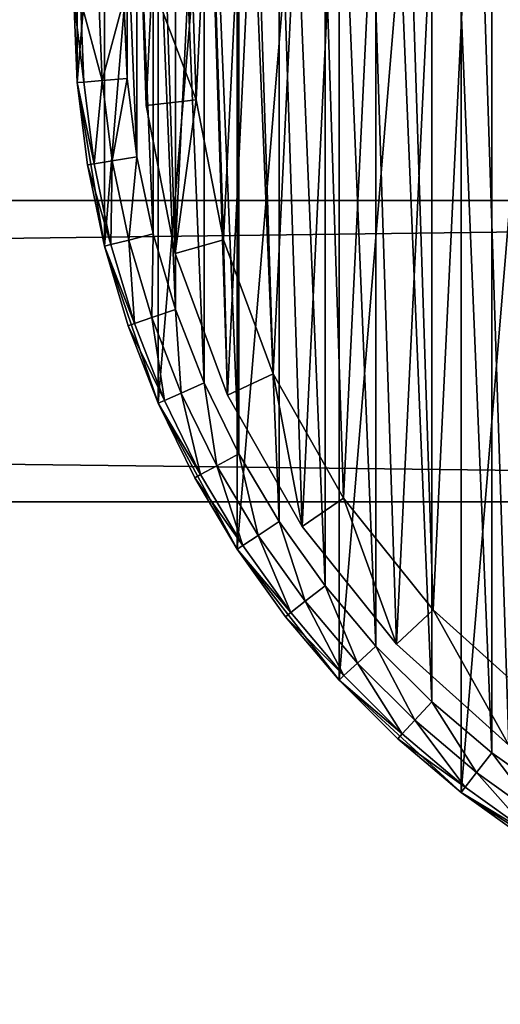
# Model space of a CAD drawing. Header units: millimetres. Extents: x 6 to 986, y -79 to 45.
# Tile 39 of 47: x 864 to 883, y -51 to -12. Entities that reach past the tile are written whole.
import ezdxf

# ---------------------------------------------------------------- set-up
doc = ezdxf.new("R2010")
doc.units = ezdxf.units.MM
doc.header["$LTSCALE"] = 25.4
doc.layers.get('0').update_dxf_attribs({"true_color": 0xff5454})

# ---------------------------------------------------------------- blocks, each defined once
blk = doc.blocks.new('PILLS-V-8262.STL')
at = {"color": 250, "true_color": 0x262626}
mesh = blk.add_polyface(dxfattribs=at)
corners = [(867.024, -1.131, 7.876), (865.937, -14.253, 7.876), (865.937, -7.647, 7.876), (867.024, -20.769, 7.876), (869.169, 5.118, 7.876), (869.169, -27.018, 7.876), (872.313, 10.928, 7.876), (872.313, -32.828, 7.876), (876.371, 16.141, 7.876), (876.371, -38.041, 7.876), (881.232, 20.616, 7.876), (881.232, -42.516, 7.876), (886.762, 24.229, 7.876), (886.762, -46.129, 7.876), (892.812, 26.883, 7.876), (892.812, -48.783, 7.876), (899.216, 28.504, 7.876), (899.216, -50.404, 7.876), (905.8, 29.05, 7.876), (905.8, -50.95, 7.876), (912.384, 28.504, 7.876), (912.384, -50.404, 7.876), (918.788, 26.883, 7.876), (918.788, -48.783, 7.876), (924.838, 24.229, 7.876), (924.838, -46.129, 7.876), (930.369, 20.616, 7.876), (930.369, -42.516, 7.876), (935.229, 16.141, 7.876), (935.229, -38.041, 7.876), (939.287, 10.928, 7.876), (939.287, -32.828, 7.876), (942.431, 5.118, 7.876), (942.431, -27.018, 7.876), (944.576, -1.131, 7.876), (944.576, -20.769, 7.876), (945.663, -7.647, 7.876), (945.663, -14.253, 7.876)]
mesh.append_faces([[corners[k] for k in face] for face in [(0, 1, 2), (35, 36, 37)]], dxfattribs={"vtx0": -1, "color": 250})
mesh.append_faces([[corners[k] for k in face] for face in [(1, 0, 3), (3, 4, 5), (5, 6, 7), (7, 8, 9), (9, 10, 11), (11, 12, 13), (13, 14, 15), (15, 16, 17), (17, 18, 19), (19, 20, 21), (21, 22, 23), (23, 24, 25), (25, 26, 27), (27, 28, 29), (29, 30, 31), (31, 32, 33), (33, 34, 35)]], dxfattribs={"vtx0": -1, "vtx1": -1, "color": 250})
mesh.append_faces([[corners[k] for k in face] for face in [(3, 0, 4), (5, 4, 6), (7, 6, 8), (9, 8, 10), (11, 10, 12), (13, 12, 14), (15, 14, 16), (17, 16, 18), (19, 18, 20), (21, 20, 22), (23, 22, 24), (25, 24, 26), (27, 26, 28), (29, 28, 30), (31, 30, 32), (33, 32, 34), (35, 34, 36)]], dxfattribs={"vtx0": -1, "vtx2": -1, "color": 250})
mesh = blk.add_polyface(dxfattribs=at)
corners = [(867.93, -14.088, 31.275), (867.93, -7.812, 31.275), (867.8, -10.95, 31.275), (868.318, -17.205, 31.275), (868.318, -4.695, 31.275), (868.963, -20.278, 31.275), (868.963, -1.622, 31.275), (869.859, -23.289, 31.275), (869.859, 1.389, 31.275), (871.001, -26.214, 31.275), (871.001, 4.314, 31.275), (872.38, -29.036, 31.275), (872.38, 7.136, 31.275), (873.988, -31.734, 31.275), (873.988, 9.834, 31.275), (875.813, -34.29, 31.275), (875.813, 12.39, 31.275), (877.842, -36.687, 31.275), (877.842, 14.787, 31.275), (880.063, -38.908, 31.275), (880.063, 17.008, 31.275), (882.46, -40.937, 31.275), (882.46, 19.037, 31.275), (885.016, -42.762, 31.275), (885.016, 20.862, 31.275), (887.714, -44.37, 31.275), (887.714, 22.47, 31.275), (890.536, -45.749, 31.275), (890.536, 23.849, 31.275), (893.461, -46.891, 31.275), (893.461, 24.991, 31.275), (896.472, -47.787, 31.275), (896.472, 25.887, 31.275), (899.545, -48.432, 31.275), (899.545, 26.532, 31.275), (902.662, -48.82, 31.275), (902.662, 26.92, 31.275), (905.8, -48.95, 31.275), (905.8, 27.05, 31.275), (908.938, -48.82, 31.275), (908.938, 26.92, 31.275), (912.055, -48.432, 31.275), (912.055, 26.532, 31.275), (915.128, -47.787, 31.275), (915.128, 25.887, 31.275), (918.139, -46.891, 31.275), (918.139, 24.991, 31.275), (921.064, -45.749, 31.275), (921.064, 23.849, 31.275), (923.886, -44.37, 31.275), (923.886, 22.47, 31.275), (926.584, -42.762, 31.275), (926.584, 20.862, 31.275), (929.14, -40.937, 31.275), (929.14, 19.037, 31.275), (931.537, -38.908, 31.275), (931.537, 17.008, 31.275), (933.758, -36.687, 31.275), (933.758, 14.787, 31.275), (935.787, -34.29, 31.275), (935.787, 12.39, 31.275), (937.612, -31.734, 31.275), (937.612, 9.834, 31.275), (939.22, -29.036, 31.275), (939.22, 7.136, 31.275), (940.599, -26.214, 31.275), (940.599, 4.314, 31.275), (941.741, -23.289, 31.275), (941.741, 1.389, 31.275), (942.637, -20.278, 31.275), (942.637, -1.622, 31.275), (943.282, -17.205, 31.275), (943.282, -4.695, 31.275), (943.67, -14.088, 31.275), (943.67, -7.812, 31.275), (943.8, -10.95, 31.275)]
mesh.append_faces([[corners[k] for k in face] for face in [(0, 1, 2), (74, 73, 75)]], dxfattribs={"vtx0": -1, "color": 250})
mesh.append_faces([[corners[k] for k in face] for face in [(1, 3, 4), (4, 5, 6), (6, 7, 8), (8, 9, 10), (10, 11, 12), (12, 13, 14), (14, 15, 16), (16, 17, 18), (18, 19, 20), (20, 21, 22), (22, 23, 24), (24, 25, 26), (26, 27, 28), (28, 29, 30), (30, 31, 32), (32, 33, 34), (34, 35, 36), (36, 37, 38), (38, 39, 40), (40, 41, 42), (42, 43, 44), (44, 45, 46), (46, 47, 48), (48, 49, 50), (50, 51, 52), (52, 53, 54), (54, 55, 56), (56, 57, 58), (58, 59, 60), (60, 61, 62), (62, 63, 64), (64, 65, 66), (66, 67, 68), (68, 69, 70), (70, 71, 72), (72, 73, 74)]], dxfattribs={"vtx0": -1, "vtx1": -1, "color": 250})
mesh.append_faces([[corners[k] for k in face] for face in [(1, 0, 3), (4, 3, 5), (6, 5, 7), (8, 7, 9), (10, 9, 11), (12, 11, 13), (14, 13, 15), (16, 15, 17), (18, 17, 19), (20, 19, 21), (22, 21, 23), (24, 23, 25), (26, 25, 27), (28, 27, 29), (30, 29, 31), (32, 31, 33), (34, 33, 35), (36, 35, 37), (38, 37, 39), (40, 39, 41), (42, 41, 43), (44, 43, 45), (46, 45, 47), (48, 47, 49), (50, 49, 51), (52, 51, 53), (54, 53, 55), (56, 55, 57), (58, 57, 59), (60, 59, 61), (62, 61, 63), (64, 63, 65), (66, 65, 67), (68, 67, 69), (70, 69, 71), (72, 71, 73)]], dxfattribs={"vtx0": -1, "vtx2": -1, "color": 250})
at = {"color": 7, "true_color": 0xffffff}
mesh = blk.add_polyface(dxfattribs=at)
corners = [(868.688, -15.163, 7.221), (869.264, -3.194, 7.221), (868.493, -9.155, 7.221), (869.845, -21.062, 7.221), (870.981, 2.566, 7.221), (871.932, -26.698, 7.221), (873.6, 7.976, 7.221), (874.897, -31.927, 7.221), (877.053, 12.896, 7.221), (878.662, -36.613, 7.221), (881.251, 17.199, 7.221), (883.13, -40.634, 7.221), (886.084, 20.772, 7.221), (888.186, -43.886, 7.221), (891.428, 23.524, 7.221), (893.697, -46.285, 7.221), (897.144, 25.383, 7.221), (899.522, -47.769, 7.221), (903.085, 26.301, 7.221), (905.509, -48.299, 7.221), (909.095, 26.254, 7.221), (911.504, -47.862, 7.221), (915.021, 25.244, 7.221), (917.351, -46.469, 7.221), (920.707, 23.296, 7.221), (922.899, -44.156, 7.221), (926.008, 20.461, 7.221), (928.005, -40.983, 7.221), (930.785, 16.813, 7.221), (930.349, -39.099, 7.221), (932.535, -37.032, 7.221), (934.915, 12.446, 7.221), (936.372, -32.406, 7.221), (938.29, 7.473, 7.221), (939.418, -27.224, 7.221), (940.825, 2.022, 7.221), (941.593, -21.62, 7.221), (942.452, -3.764, 7.221), (942.841, -15.741, 7.221), (943.13, -9.737, 7.221)]
mesh.append_faces([[corners[k] for k in face] for face in [(0, 1, 2), (37, 38, 39)]], dxfattribs={"vtx0": -1, "color": 7})
mesh.append_faces([[corners[k] for k in face] for face in [(1, 3, 4), (4, 5, 6), (6, 7, 8), (8, 9, 10), (10, 11, 12), (12, 13, 14), (14, 15, 16), (16, 17, 18), (18, 19, 20), (20, 21, 22), (22, 23, 24), (24, 25, 26), (26, 27, 28), (28, 30, 31), (31, 32, 33), (33, 34, 35), (35, 36, 37)]], dxfattribs={"vtx0": -1, "vtx1": -1, "color": 7})
mesh.append_faces([[corners[k] for k in face] for face in [(1, 0, 3), (4, 3, 5), (6, 5, 7), (8, 7, 9), (10, 9, 11), (12, 11, 13), (14, 13, 15), (16, 15, 17), (18, 17, 19), (20, 19, 21), (22, 21, 23), (24, 23, 25), (26, 25, 27), (28, 27, 29), (28, 29, 30), (31, 30, 32), (33, 32, 34), (35, 34, 36), (37, 36, 38)]], dxfattribs={"vtx0": -1, "vtx2": -1, "color": 7})
mesh = blk.add_polyface(dxfattribs=at)
corners = [(871.221, -3.61, 0.575), (870.676, -14.938, 0.575), (870.491, -9.252, 0.575), (871.77, -20.52, 0.575), (872.846, 1.842, 0.575), (873.746, -25.855, 0.575), (875.325, 6.963, 0.575), (876.552, -30.804, 0.575), (878.593, 11.62, 0.575), (880.116, -35.239, 0.575), (882.565, 15.692, 0.575), (884.344, -39.044, 0.575), (887.14, 19.074, 0.575), (889.129, -42.122, 0.575), (892.198, 21.678, 0.575), (894.345, -44.393, 0.575), (897.608, 23.438, 0.575), (899.858, -45.797, 0.575), (903.23, 24.306, 0.575), (905.525, -46.299, 0.575), (908.919, 24.262, 0.575), (911.199, -45.885, 0.575), (914.527, 23.306, 0.575), (916.733, -44.567, 0.575), (919.909, 21.462, 0.575), (921.984, -42.378, 0.575), (924.925, 18.779, 0.575), (926.815, -39.375, 0.575), (929.447, 15.327, 0.575), (929.035, -37.592, 0.575), (931.103, -35.636, 0.575), (933.356, 11.193, 0.575), (934.735, -31.257, 0.575), (936.551, 6.486, 0.575), (937.618, -26.353, 0.575), (938.949, 1.328, 0.575), (939.677, -21.049, 0.575), (940.49, -4.149, 0.575), (940.858, -15.484, 0.575), (941.131, -9.802, 0.575)]
mesh.append_faces([[corners[k] for k in face] for face in [(0, 1, 2), (38, 37, 39)]], dxfattribs={"vtx0": -1, "color": 7})
mesh.append_faces([[corners[k] for k in face] for face in [(1, 0, 3), (3, 4, 5), (5, 6, 7), (7, 8, 9), (9, 10, 11), (11, 12, 13), (13, 14, 15), (15, 16, 17), (17, 18, 19), (19, 20, 21), (21, 22, 23), (23, 24, 25), (25, 26, 27), (27, 28, 29), (29, 28, 30), (30, 31, 32), (32, 33, 34), (34, 35, 36), (36, 37, 38)]], dxfattribs={"vtx0": -1, "vtx1": -1, "color": 7})
mesh.append_faces([[corners[k] for k in face] for face in [(3, 0, 4), (5, 4, 6), (7, 6, 8), (9, 8, 10), (11, 10, 12), (13, 12, 14), (15, 14, 16), (17, 16, 18), (19, 18, 20), (21, 20, 22), (23, 22, 24), (25, 24, 26), (27, 26, 28), (30, 28, 31), (32, 31, 33), (34, 33, 35), (36, 35, 37)]], dxfattribs={"vtx0": -1, "vtx2": -1, "color": 7})
at = {"color": 250, "true_color": 0x262626}
mesh = blk.add_polyface(dxfattribs=at)
corners = [(865.937, -7.647, 7.876), (865.937, -14.253, 7.876), (865.8, -10.95, 29.275)]
mesh.append_faces([[corners[k] for k in face] for face in [(0, 1, 2)]], dxfattribs={"color": 250})
at = {"color": 7, "true_color": 0xffffff}
mesh = blk.add_polyface(dxfattribs=at)
corners = [(868.493, -9.155, 7.221), (868.688, -15.163, 2.575), (868.688, -15.163, 7.221), (868.493, -9.155, 2.575)]
mesh.append_faces([[corners[k] for k in face] for face in [(0, 1, 2), (1, 0, 3)]], dxfattribs={"vtx0": -1, "color": 7})
mesh = blk.add_polyface(dxfattribs=at)
corners = [(868.493, -9.155, 2.575), (870.676, -14.938, 0.575), (868.688, -15.163, 2.575), (870.491, -9.252, 0.575)]
mesh.append_faces([[corners[k] for k in face] for face in [(0, 1, 2), (1, 0, 3)]], dxfattribs={"vtx0": -1, "color": 7})
at = {"color": 250, "true_color": 0x262626}
mesh = blk.add_polyface(dxfattribs=at)
corners = [(865.8, -10.95, 29.275), (865.937, -14.253, 7.876), (865.937, -14.253, 29.275)]
mesh.append_faces([[corners[k] for k in face] for face in [(0, 1, 2)]], dxfattribs={"color": 250})
mesh = blk.add_polyface(dxfattribs=at)
corners = [(866.204, -14.231, 30.275), (865.8, -10.95, 29.275), (865.937, -14.253, 29.275), (866.068, -10.95, 30.275)]
mesh.append_faces([[corners[k] for k in face] for face in [(0, 1, 2), (1, 0, 3)]], dxfattribs={"vtx0": -1, "color": 250})
mesh = blk.add_polyface(dxfattribs=at)
corners = [(866.933, -14.171, 31.008), (866.068, -10.95, 30.275), (866.204, -14.231, 30.275), (866.8, -10.95, 31.008)]
mesh.append_faces([[corners[k] for k in face] for face in [(0, 1, 2), (1, 0, 3)]], dxfattribs={"vtx0": -1, "color": 250})
mesh = blk.add_polyface(dxfattribs=at)
corners = [(866.933, -14.171, 31.008), (867.8, -10.95, 31.275), (866.8, -10.95, 31.008), (867.93, -14.088, 31.275)]
mesh.append_faces([[corners[k] for k in face] for face in [(0, 1, 2), (1, 0, 3)]], dxfattribs={"vtx0": -1, "color": 250})
mesh = blk.add_polyface(dxfattribs=at)
corners = [(867.332, -17.369, 31.008), (867.93, -14.088, 31.275), (866.933, -14.171, 31.008), (868.318, -17.205, 31.275)]
mesh.append_faces([[corners[k] for k in face] for face in [(0, 1, 2), (1, 0, 3)]], dxfattribs={"vtx0": -1, "color": 250})
mesh = blk.add_polyface(dxfattribs=at)
corners = [(866.61, -17.49, 30.275), (865.937, -14.253, 29.275), (866.346, -17.534, 29.275), (866.204, -14.231, 30.275)]
mesh.append_faces([[corners[k] for k in face] for face in [(0, 1, 2), (1, 0, 3)]], dxfattribs={"vtx0": -1, "color": 250})
mesh = blk.add_polyface(dxfattribs=at)
corners = [(865.937, -14.253, 7.876), (867.024, -20.769, 7.876), (866.346, -17.534, 29.275)]
mesh.append_faces([[corners[k] for k in face] for face in [(0, 1, 2)]], dxfattribs={"color": 250})
mesh = blk.add_polyface(dxfattribs=at)
corners = [(865.937, -14.253, 7.876), (866.346, -17.534, 29.275), (865.937, -14.253, 29.275)]
mesh.append_faces([[corners[k] for k in face] for face in [(0, 1, 2)]], dxfattribs={"color": 250})
mesh = blk.add_polyface(dxfattribs=at)
corners = [(866.61, -17.49, 30.275), (866.933, -14.171, 31.008), (866.204, -14.231, 30.275), (867.332, -17.369, 31.008)]
mesh.append_faces([[corners[k] for k in face] for face in [(0, 1, 2), (1, 0, 3)]], dxfattribs={"vtx0": -1, "color": 250})
at = {"color": 7, "true_color": 0xffffff}
mesh = blk.add_polyface(dxfattribs=at)
corners = [(870.676, -14.938, 0.575), (869.845, -21.062, 2.575), (868.688, -15.163, 2.575), (871.77, -20.52, 0.575)]
mesh.append_faces([[corners[k] for k in face] for face in [(0, 1, 2), (1, 0, 3)]], dxfattribs={"vtx0": -1, "color": 7})
mesh = blk.add_polyface(dxfattribs=at)
corners = [(868.688, -15.163, 7.221), (869.845, -21.062, 2.575), (869.845, -21.062, 7.221), (868.688, -15.163, 2.575)]
mesh.append_faces([[corners[k] for k in face] for face in [(0, 1, 2), (1, 0, 3)]], dxfattribs={"vtx0": -1, "color": 7})
at = {"color": 250, "true_color": 0x262626}
mesh = blk.add_polyface(dxfattribs=at)
corners = [(867.993, -20.524, 31.008), (868.318, -17.205, 31.275), (867.332, -17.369, 31.008), (868.963, -20.278, 31.275)]
mesh.append_faces([[corners[k] for k in face] for face in [(0, 1, 2), (1, 0, 3)]], dxfattribs={"vtx0": -1, "color": 250})
mesh = blk.add_polyface(dxfattribs=at)
corners = [(867.284, -20.704, 30.275), (866.346, -17.534, 29.275), (867.024, -20.769, 29.275), (866.61, -17.49, 30.275)]
mesh.append_faces([[corners[k] for k in face] for face in [(0, 1, 2), (1, 0, 3)]], dxfattribs={"vtx0": -1, "color": 250})
mesh = blk.add_polyface(dxfattribs=at)
corners = [(866.346, -17.534, 29.275), (867.024, -20.769, 7.876), (867.024, -20.769, 29.275)]
mesh.append_faces([[corners[k] for k in face] for face in [(0, 1, 2)]], dxfattribs={"color": 250})
mesh = blk.add_polyface(dxfattribs=at)
corners = [(867.284, -20.704, 30.275), (867.332, -17.369, 31.008), (866.61, -17.49, 30.275), (867.993, -20.524, 31.008)]
mesh.append_faces([[corners[k] for k in face] for face in [(0, 1, 2), (1, 0, 3)]], dxfattribs={"vtx0": -1, "color": 250})
mesh = blk.add_polyface(dxfattribs=at)
corners = [(5.8, -18.95, 41.276), (985.8, -18.95, 31.275), (5.8, -18.95, 31.275), (985.8, -18.95, 41.276)]
mesh.append_faces([[corners[k] for k in face] for face in [(0, 1, 2), (1, 0, 3)]], dxfattribs={"vtx0": -1, "color": 250})
mesh = blk.add_polyface(dxfattribs=at)
corners = [(985.8, -18.95, 31.275), (5.8, -30.95, 31.275), (5.8, -18.95, 31.275), (985.8, -30.95, 31.275)]
mesh.append_faces([[corners[k] for k in face] for face in [(0, 1, 2), (1, 0, 3)]], dxfattribs={"vtx0": -1, "color": 250})
mesh = blk.add_polyface(dxfattribs=at)
corners = [(985.8, -30.95, 41.276), (5.8, -18.95, 41.276), (5.8, -30.95, 41.276), (985.8, -18.95, 41.276)]
mesh.append_faces([[corners[k] for k in face] for face in [(0, 1, 2), (1, 0, 3)]], dxfattribs={"vtx0": -1, "color": 250})
mesh = blk.add_polyface(dxfattribs=at)
corners = [(868.913, -23.613, 31.008), (868.963, -20.278, 31.275), (867.993, -20.524, 31.008), (869.859, -23.289, 31.275)]
mesh.append_faces([[corners[k] for k in face] for face in [(0, 1, 2), (1, 0, 3)]], dxfattribs={"vtx0": -1, "color": 250})
mesh = blk.add_polyface(dxfattribs=at)
corners = [(868.221, -23.851, 30.275), (867.024, -20.769, 29.275), (867.967, -23.938, 29.275), (867.284, -20.704, 30.275)]
mesh.append_faces([[corners[k] for k in face] for face in [(0, 1, 2), (1, 0, 3)]], dxfattribs={"vtx0": -1, "color": 250})
mesh = blk.add_polyface(dxfattribs=at)
corners = [(867.024, -20.769, 7.876), (869.169, -27.018, 7.876), (867.967, -23.938, 29.275)]
mesh.append_faces([[corners[k] for k in face] for face in [(0, 1, 2)]], dxfattribs={"color": 250})
mesh = blk.add_polyface(dxfattribs=at)
corners = [(867.024, -20.769, 7.876), (867.967, -23.938, 29.275), (867.024, -20.769, 29.275)]
mesh.append_faces([[corners[k] for k in face] for face in [(0, 1, 2)]], dxfattribs={"color": 250})
mesh = blk.add_polyface(dxfattribs=at)
corners = [(868.221, -23.851, 30.275), (867.993, -20.524, 31.008), (867.284, -20.704, 30.275), (868.913, -23.613, 31.008)]
mesh.append_faces([[corners[k] for k in face] for face in [(0, 1, 2), (1, 0, 3)]], dxfattribs={"vtx0": -1, "color": 250})
at = {"color": 7, "true_color": 0xffffff}
mesh = blk.add_polyface(dxfattribs=at)
corners = [(871.77, -20.52, 0.575), (871.932, -26.698, 2.575), (869.845, -21.062, 2.575), (873.746, -25.855, 0.575)]
mesh.append_faces([[corners[k] for k in face] for face in [(0, 1, 2), (1, 0, 3)]], dxfattribs={"vtx0": -1, "color": 7})
mesh = blk.add_polyface(dxfattribs=at)
corners = [(869.845, -21.062, 7.221), (871.932, -26.698, 2.575), (871.932, -26.698, 7.221), (869.845, -21.062, 2.575)]
mesh.append_faces([[corners[k] for k in face] for face in [(0, 1, 2), (1, 0, 3)]], dxfattribs={"vtx0": -1, "color": 7})
at = {"color": 250, "true_color": 0x262626}
mesh = blk.add_polyface(dxfattribs=at)
corners = [(870.085, -26.616, 31.008), (869.859, -23.289, 31.275), (868.913, -23.613, 31.008), (871.001, -26.214, 31.275)]
mesh.append_faces([[corners[k] for k in face] for face in [(0, 1, 2), (1, 0, 3)]], dxfattribs={"vtx0": -1, "color": 250})
mesh = blk.add_polyface(dxfattribs=at)
corners = [(869.414, -26.91, 30.275), (867.967, -23.938, 29.275), (869.169, -27.018, 29.275), (868.221, -23.851, 30.275)]
mesh.append_faces([[corners[k] for k in face] for face in [(0, 1, 2), (1, 0, 3)]], dxfattribs={"vtx0": -1, "color": 250})
mesh = blk.add_polyface(dxfattribs=at)
corners = [(869.414, -26.91, 30.275), (868.913, -23.613, 31.008), (868.221, -23.851, 30.275), (870.085, -26.616, 31.008)]
mesh.append_faces([[corners[k] for k in face] for face in [(0, 1, 2), (1, 0, 3)]], dxfattribs={"vtx0": -1, "color": 250})
mesh = blk.add_polyface(dxfattribs=at)
corners = [(867.967, -23.938, 29.275), (869.169, -27.018, 7.876), (869.169, -27.018, 29.275)]
mesh.append_faces([[corners[k] for k in face] for face in [(0, 1, 2)]], dxfattribs={"color": 250})
at = {"color": 7, "true_color": 0xffffff}
mesh = blk.add_polyface(dxfattribs=at)
corners = [(873.746, -25.855, 0.575), (874.897, -31.927, 2.575), (871.932, -26.698, 2.575), (876.552, -30.804, 0.575)]
mesh.append_faces([[corners[k] for k in face] for face in [(0, 1, 2), (1, 0, 3)]], dxfattribs={"vtx0": -1, "color": 7})
at = {"color": 250, "true_color": 0x262626}
mesh = blk.add_polyface(dxfattribs=at)
corners = [(871.5, -29.512, 31.008), (871.001, -26.214, 31.275), (870.085, -26.616, 31.008), (872.38, -29.036, 31.275)]
mesh.append_faces([[corners[k] for k in face] for face in [(0, 1, 2), (1, 0, 3)]], dxfattribs={"vtx0": -1, "color": 250})
mesh = blk.add_polyface(dxfattribs=at)
corners = [(870.857, -29.86, 30.275), (870.085, -26.616, 31.008), (869.414, -26.91, 30.275), (871.5, -29.512, 31.008)]
mesh.append_faces([[corners[k] for k in face] for face in [(0, 1, 2), (1, 0, 3)]], dxfattribs={"vtx0": -1, "color": 250})
mesh = blk.add_polyface(dxfattribs=at)
corners = [(870.857, -29.86, 30.275), (869.169, -27.018, 29.275), (870.621, -29.988, 29.275), (869.414, -26.91, 30.275)]
mesh.append_faces([[corners[k] for k in face] for face in [(0, 1, 2), (1, 0, 3)]], dxfattribs={"vtx0": -1, "color": 250})
mesh = blk.add_polyface(dxfattribs=at)
corners = [(869.169, -27.018, 7.876), (872.313, -32.828, 7.876), (870.621, -29.988, 29.275)]
mesh.append_faces([[corners[k] for k in face] for face in [(0, 1, 2)]], dxfattribs={"color": 250})
mesh = blk.add_polyface(dxfattribs=at)
corners = [(869.169, -27.018, 7.876), (870.621, -29.988, 29.275), (869.169, -27.018, 29.275)]
mesh.append_faces([[corners[k] for k in face] for face in [(0, 1, 2)]], dxfattribs={"color": 250})
at = {"color": 7, "true_color": 0xffffff}
mesh = blk.add_polyface(dxfattribs=at)
corners = [(871.932, -26.698, 7.221), (874.897, -31.927, 2.575), (874.897, -31.927, 7.221), (871.932, -26.698, 2.575)]
mesh.append_faces([[corners[k] for k in face] for face in [(0, 1, 2), (1, 0, 3)]], dxfattribs={"vtx0": -1, "color": 7})
at = {"color": 250, "true_color": 0x262626}
mesh = blk.add_polyface(dxfattribs=at)
corners = [(873.151, -32.281, 31.008), (872.38, -29.036, 31.275), (871.5, -29.512, 31.008), (873.988, -31.734, 31.275)]
mesh.append_faces([[corners[k] for k in face] for face in [(0, 1, 2), (1, 0, 3)]], dxfattribs={"vtx0": -1, "color": 250})
mesh = blk.add_polyface(dxfattribs=at)
corners = [(872.538, -32.681, 30.275), (871.5, -29.512, 31.008), (870.857, -29.86, 30.275), (873.151, -32.281, 31.008)]
mesh.append_faces([[corners[k] for k in face] for face in [(0, 1, 2), (1, 0, 3)]], dxfattribs={"vtx0": -1, "color": 250})
mesh = blk.add_polyface(dxfattribs=at)
corners = [(872.538, -32.681, 30.275), (870.621, -29.988, 29.275), (872.313, -32.828, 29.275), (870.857, -29.86, 30.275)]
mesh.append_faces([[corners[k] for k in face] for face in [(0, 1, 2), (1, 0, 3)]], dxfattribs={"vtx0": -1, "color": 250})
mesh = blk.add_polyface(dxfattribs=at)
corners = [(870.621, -29.988, 29.275), (872.313, -32.828, 7.876), (872.313, -32.828, 29.275)]
mesh.append_faces([[corners[k] for k in face] for face in [(0, 1, 2)]], dxfattribs={"color": 250})
mesh = blk.add_polyface(dxfattribs=at)
corners = [(985.8, -30.95, 41.276), (5.8, -30.95, 31.275), (985.8, -30.95, 31.275), (5.8, -30.95, 41.276)]
mesh.append_faces([[corners[k] for k in face] for face in [(0, 1, 2), (1, 0, 3)]], dxfattribs={"vtx0": -1, "color": 250})
at = {"color": 7, "true_color": 0xffffff}
mesh = blk.add_polyface(dxfattribs=at)
corners = [(876.552, -30.804, 0.575), (878.662, -36.613, 2.575), (874.897, -31.927, 2.575), (880.116, -35.239, 0.575)]
mesh.append_faces([[corners[k] for k in face] for face in [(0, 1, 2), (1, 0, 3)]], dxfattribs={"vtx0": -1, "color": 7})
at = {"color": 250, "true_color": 0x262626}
mesh = blk.add_polyface(dxfattribs=at)
corners = [(875.023, -34.904, 31.008), (873.988, -31.734, 31.275), (873.151, -32.281, 31.008), (875.813, -34.29, 31.275)]
mesh.append_faces([[corners[k] for k in face] for face in [(0, 1, 2), (1, 0, 3)]], dxfattribs={"vtx0": -1, "color": 250})
at = {"color": 7, "true_color": 0xffffff}
mesh = blk.add_polyface(dxfattribs=at)
corners = [(874.897, -31.927, 7.221), (878.662, -36.613, 2.575), (878.662, -36.613, 7.221), (874.897, -31.927, 2.575)]
mesh.append_faces([[corners[k] for k in face] for face in [(0, 1, 2), (1, 0, 3)]], dxfattribs={"vtx0": -1, "color": 7})
at = {"color": 250, "true_color": 0x262626}
mesh = blk.add_polyface(dxfattribs=at)
corners = [(874.446, -35.354, 30.275), (873.151, -32.281, 31.008), (872.538, -32.681, 30.275), (875.023, -34.904, 31.008)]
mesh.append_faces([[corners[k] for k in face] for face in [(0, 1, 2), (1, 0, 3)]], dxfattribs={"vtx0": -1, "color": 250})
mesh = blk.add_polyface(dxfattribs=at)
corners = [(874.446, -35.354, 30.275), (872.313, -32.828, 29.275), (874.234, -35.519, 29.275), (872.538, -32.681, 30.275)]
mesh.append_faces([[corners[k] for k in face] for face in [(0, 1, 2), (1, 0, 3)]], dxfattribs={"vtx0": -1, "color": 250})
mesh = blk.add_polyface(dxfattribs=at)
corners = [(872.313, -32.828, 7.876), (876.371, -38.041, 7.876), (874.234, -35.519, 29.275)]
mesh.append_faces([[corners[k] for k in face] for face in [(0, 1, 2)]], dxfattribs={"color": 250})
mesh = blk.add_polyface(dxfattribs=at)
corners = [(872.313, -32.828, 7.876), (874.234, -35.519, 29.275), (872.313, -32.828, 29.275)]
mesh.append_faces([[corners[k] for k in face] for face in [(0, 1, 2)]], dxfattribs={"color": 250})
mesh = blk.add_polyface(dxfattribs=at)
corners = [(877.107, -37.364, 31.008), (875.813, -34.29, 31.275), (875.023, -34.904, 31.008), (877.842, -36.687, 31.275)]
mesh.append_faces([[corners[k] for k in face] for face in [(0, 1, 2), (1, 0, 3)]], dxfattribs={"vtx0": -1, "color": 250})
mesh = blk.add_polyface(dxfattribs=at)
corners = [(876.568, -37.86, 30.275), (875.023, -34.904, 31.008), (874.446, -35.354, 30.275), (877.107, -37.364, 31.008)]
mesh.append_faces([[corners[k] for k in face] for face in [(0, 1, 2), (1, 0, 3)]], dxfattribs={"vtx0": -1, "color": 250})
at = {"color": 7, "true_color": 0xffffff}
mesh = blk.add_polyface(dxfattribs=at)
corners = [(880.116, -35.239, 0.575), (883.13, -40.634, 2.575), (878.662, -36.613, 2.575), (884.344, -39.044, 0.575)]
mesh.append_faces([[corners[k] for k in face] for face in [(0, 1, 2), (1, 0, 3)]], dxfattribs={"vtx0": -1, "color": 7})
at = {"color": 250, "true_color": 0x262626}
mesh = blk.add_polyface(dxfattribs=at)
corners = [(876.568, -37.86, 30.275), (874.234, -35.519, 29.275), (876.371, -38.041, 29.275), (874.446, -35.354, 30.275)]
mesh.append_faces([[corners[k] for k in face] for face in [(0, 1, 2), (1, 0, 3)]], dxfattribs={"vtx0": -1, "color": 250})
mesh = blk.add_polyface(dxfattribs=at)
corners = [(874.234, -35.519, 29.275), (876.371, -38.041, 7.876), (876.371, -38.041, 29.275)]
mesh.append_faces([[corners[k] for k in face] for face in [(0, 1, 2)]], dxfattribs={"color": 250})
mesh = blk.add_polyface(dxfattribs=at)
corners = [(879.386, -39.643, 31.008), (877.842, -36.687, 31.275), (877.107, -37.364, 31.008), (880.063, -38.908, 31.275)]
mesh.append_faces([[corners[k] for k in face] for face in [(0, 1, 2), (1, 0, 3)]], dxfattribs={"vtx0": -1, "color": 250})
at = {"color": 7, "true_color": 0xffffff}
mesh = blk.add_polyface(dxfattribs=at)
corners = [(883.13, -40.634, 7.221), (878.662, -36.613, 2.575), (883.13, -40.634, 2.575), (878.662, -36.613, 7.221)]
mesh.append_faces([[corners[k] for k in face] for face in [(0, 1, 2), (1, 0, 3)]], dxfattribs={"vtx0": -1, "color": 7})
at = {"color": 250, "true_color": 0x262626}
mesh = blk.add_polyface(dxfattribs=at)
corners = [(878.89, -40.182, 30.275), (877.107, -37.364, 31.008), (876.568, -37.86, 30.275), (879.386, -39.643, 31.008)]
mesh.append_faces([[corners[k] for k in face] for face in [(0, 1, 2), (1, 0, 3)]], dxfattribs={"vtx0": -1, "color": 250})
mesh = blk.add_polyface(dxfattribs=at)
corners = [(878.89, -40.182, 30.275), (876.371, -38.041, 29.275), (878.709, -40.379, 29.275), (876.568, -37.86, 30.275)]
mesh.append_faces([[corners[k] for k in face] for face in [(0, 1, 2), (1, 0, 3)]], dxfattribs={"vtx0": -1, "color": 250})
mesh = blk.add_polyface(dxfattribs=at)
corners = [(878.709, -40.379, 29.275), (876.371, -38.041, 7.876), (881.232, -42.516, 7.876)]
mesh.append_faces([[corners[k] for k in face] for face in [(0, 1, 2)]], dxfattribs={"color": 250})
mesh = blk.add_polyface(dxfattribs=at)
corners = [(876.371, -38.041, 29.275), (876.371, -38.041, 7.876), (878.709, -40.379, 29.275)]
mesh.append_faces([[corners[k] for k in face] for face in [(0, 1, 2)]], dxfattribs={"color": 250})
mesh = blk.add_polyface(dxfattribs=at)
corners = [(881.846, -41.726, 31.008), (880.063, -38.908, 31.275), (879.386, -39.643, 31.008), (882.46, -40.937, 31.275)]
mesh.append_faces([[corners[k] for k in face] for face in [(0, 1, 2), (1, 0, 3)]], dxfattribs={"vtx0": -1, "color": 250})
mesh = blk.add_polyface(dxfattribs=at)
corners = [(881.396, -42.304, 30.275), (879.386, -39.643, 31.008), (878.89, -40.182, 30.275), (881.846, -41.726, 31.008)]
mesh.append_faces([[corners[k] for k in face] for face in [(0, 1, 2), (1, 0, 3)]], dxfattribs={"vtx0": -1, "color": 250})
mesh = blk.add_polyface(dxfattribs=at)
corners = [(881.396, -42.304, 30.275), (878.709, -40.379, 29.275), (881.232, -42.516, 29.275), (878.89, -40.182, 30.275)]
mesh.append_faces([[corners[k] for k in face] for face in [(0, 1, 2), (1, 0, 3)]], dxfattribs={"vtx0": -1, "color": 250})
mesh = blk.add_polyface(dxfattribs=at)
corners = [(878.709, -40.379, 29.275), (881.232, -42.516, 7.876), (881.232, -42.516, 29.275)]
mesh.append_faces([[corners[k] for k in face] for face in [(0, 1, 2)]], dxfattribs={"color": 250})
mesh = blk.add_polyface(dxfattribs=at)
corners = [(884.469, -43.599, 31.008), (882.46, -40.937, 31.275), (881.846, -41.726, 31.008), (885.016, -42.762, 31.275)]
mesh.append_faces([[corners[k] for k in face] for face in [(0, 1, 2), (1, 0, 3)]], dxfattribs={"vtx0": -1, "color": 250})
mesh = blk.add_polyface(dxfattribs=at)
corners = [(884.069, -44.212, 30.275), (881.846, -41.726, 31.008), (881.396, -42.304, 30.275), (884.469, -43.599, 31.008)]
mesh.append_faces([[corners[k] for k in face] for face in [(0, 1, 2), (1, 0, 3)]], dxfattribs={"vtx0": -1, "color": 250})
mesh = blk.add_polyface(dxfattribs=at)
corners = [(884.069, -44.212, 30.275), (881.232, -42.516, 29.275), (883.922, -44.437, 29.275), (881.396, -42.304, 30.275)]
mesh.append_faces([[corners[k] for k in face] for face in [(0, 1, 2), (1, 0, 3)]], dxfattribs={"vtx0": -1, "color": 250})
mesh = blk.add_polyface(dxfattribs=at)
corners = [(883.922, -44.437, 29.275), (881.232, -42.516, 7.876), (886.762, -46.129, 7.876)]
mesh.append_faces([[corners[k] for k in face] for face in [(0, 1, 2)]], dxfattribs={"color": 250})
mesh = blk.add_polyface(dxfattribs=at)
corners = [(881.232, -42.516, 29.275), (881.232, -42.516, 7.876), (883.922, -44.437, 29.275)]
mesh.append_faces([[corners[k] for k in face] for face in [(0, 1, 2)]], dxfattribs={"color": 250})

msp = doc.modelspace()

# ---------------------------------------------------------------- block references
at = {"color": 0}
msp.add_blockref('PILLS-V-8262.STL', (0, 0), dxfattribs=at)

doc.saveas('drawing.dxf')
